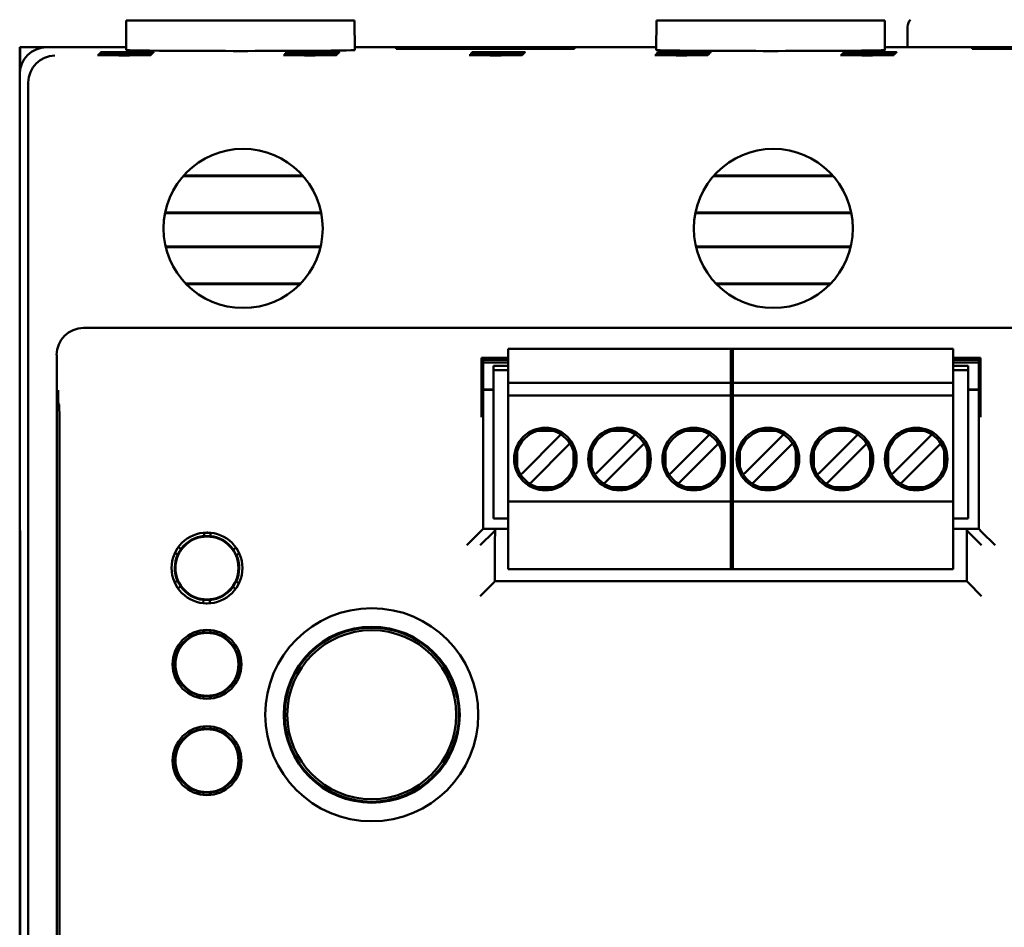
# Model space of a CAD drawing. Header units: inches. Extents: x 1 to 24, y 0.4 to 18.8.
# Tile 13 of 25: x 9.3 to 11.2, y 9.6 to 11.3. Entities that reach past the tile are written whole.
import ezdxf

# ---------------------------------------------------------------- set-up
doc = ezdxf.new("R2010")
doc.units = ezdxf.units.IN
doc.header["$LTSCALE"] = 0.8
doc.header["$MEASUREMENT"] = 0
doc.layers.add('Visible (ANSI)', color=7, linetype='Continuous', lineweight=50)

msp = doc.modelspace()

# ---------------------------------------------------------------- linework, layer by layer
at = {"layer": 'Visible (ANSI)'}
for p, q in [((9.5427, 11.3286), (9.5422, 11.2736)), ((9.5427, 11.3286), (9.9667, 11.3286)), ((9.9667, 11.3286), (9.9671, 11.2736)), ((10.5277, 11.3286), (10.5272, 11.2736)), ((10.5277, 11.3286), (10.9517, 11.3286)), ((10.9517, 11.3286), (10.9521, 11.2736)), ((10.9942, 11.3167), (10.9942, 11.2786)), ((9.3447, 11.2786), (9.3453, 11.2786)), ((9.3447, 11.2786), (9.3447, 11.2286)), ((9.3453, 11.2365), (9.3453, 11.2786)), ((9.3453, 11.2786), (9.3947, 11.2786)), ((9.5422, 11.2786), (9.3947, 11.2786)), ((10.5272, 11.2786), (9.9671, 11.2786)), ((10.0441, 11.2771), (10.0442, 11.2759)), ((10.0441, 11.2759), (10.0441, 11.2771)), ((10.0441, 11.2771), (10.3752, 11.2771)), ((10.3752, 11.2759), (10.0441, 11.2759)), ((10.3752, 11.2771), (10.3752, 11.2759)), ((10.3752, 11.2771), (10.3752, 11.2759)), ((11.5122, 11.2786), (10.9521, 11.2786)), ((11.1141, 11.2771), (11.4452, 11.2771)), ((11.1141, 11.2771), (11.1142, 11.2759)), ((11.1141, 11.2759), (11.1141, 11.2771)), ((11.4452, 11.2759), (11.1141, 11.2759)), ((9.3447, 11.2286), (9.3447, 10.4086)), ((9.3605, 7.8444), (9.3605, 11.2128)), ((9.8713, 11.039), (9.6481, 11.039)), ((9.8699, 11.0406), (9.6495, 11.0406)), ((10.8563, 11.039), (10.6331, 11.039)), ((10.8549, 11.0406), (10.6345, 11.0406)), ((9.6146, 10.9704), (9.9047, 10.9704)), ((9.6149, 10.972), (9.9044, 10.972)), ((10.5996, 10.9704), (10.8897, 10.9704)), ((10.5999, 10.972), (10.8894, 10.972)), ((9.9036, 10.9086), (9.6157, 10.9086)), ((9.9032, 10.907), (9.6161, 10.907)), ((10.8886, 10.9086), (10.6007, 10.9086)), ((10.8882, 10.907), (10.6011, 10.907)), ((9.6528, 10.8399), (9.8665, 10.8399)), ((9.6544, 10.8383), (9.8649, 10.8383)), ((10.6378, 10.8399), (10.8515, 10.8399)), ((10.6394, 10.8383), (10.8499, 10.8383)), ((12.026, 10.7571), (9.4634, 10.7571)), ((9.4134, 10.7071), (9.4134, 8.3501)), ((10.2523, 10.7014), (10.2025, 10.7014)), ((10.2054, 10.6979), (10.2025, 10.7014)), ((10.2025, 10.7014), (10.2025, 10.6345)), ((10.2523, 10.7104), (10.2523, 10.7183)), ((10.2523, 10.7183), (10.6696, 10.7183)), ((10.2523, 10.6553), (10.2523, 10.7104)), ((10.6657, 10.7104), (10.6657, 10.7183)), ((10.6657, 10.7183), (11.079, 10.7183)), ((10.6657, 10.7104), (10.6657, 10.6553)), ((10.6696, 10.7183), (10.6696, 10.7104)), ((10.6696, 10.6553), (10.6696, 10.7104)), ((11.079, 10.7183), (11.079, 10.7104)), ((11.079, 10.7104), (11.079, 10.6553)), ((11.1293, 10.7014), (11.079, 10.7014)), ((11.1293, 10.7014), (11.1264, 10.6979)), ((11.1293, 10.6345), (11.1293, 10.7014)), ((10.2523, 10.6979), (10.2054, 10.6979)), ((10.2054, 10.3838), (10.2054, 10.6979)), ((10.2523, 10.6932), (10.2054, 10.6932)), ((10.2523, 10.693), (10.2054, 10.693)), ((10.2247, 10.6789), (10.2247, 10.6868)), ((10.2523, 10.6868), (10.2247, 10.6868)), ((11.1264, 10.6979), (11.079, 10.6979)), ((11.1264, 10.6932), (11.079, 10.6932)), ((11.1264, 10.693), (11.079, 10.693)), ((11.1066, 10.6868), (11.079, 10.6868)), ((11.1066, 10.6868), (11.1066, 10.6789)), ((11.1264, 10.6979), (11.1264, 10.3838)), ((10.2247, 10.4034), (10.2247, 10.6789)), ((10.2247, 10.6789), (10.2523, 10.6789)), ((11.079, 10.6789), (11.1066, 10.6789)), ((11.1066, 10.4034), (11.1066, 10.6789)), ((10.2523, 10.6553), (10.2523, 10.6317)), ((10.6696, 10.6553), (10.2523, 10.6553)), ((10.6657, 10.6553), (10.6657, 10.6317)), ((11.079, 10.6553), (10.6657, 10.6553)), ((10.6696, 10.6317), (10.6696, 10.6553)), ((11.079, 10.6317), (11.079, 10.6553)), ((10.2054, 10.643), (10.2247, 10.643)), ((10.2247, 10.642), (10.2054, 10.642)), ((10.2523, 10.6238), (10.2523, 10.6317)), ((10.6696, 10.6317), (10.2523, 10.6317)), ((10.6657, 10.6238), (10.6657, 10.6317)), ((11.079, 10.6317), (10.6657, 10.6317)), ((10.6696, 10.6317), (10.6696, 10.6238)), ((11.079, 10.6317), (11.079, 10.6238)), ((11.1066, 10.643), (11.1264, 10.643)), ((11.1264, 10.642), (11.1066, 10.642)), ((9.4179, 10.6151), (9.4165, 10.6164)), ((10.2523, 10.4427), (10.2523, 10.6238)), ((10.6657, 10.6238), (10.6657, 10.4427)), ((10.6696, 10.4427), (10.6696, 10.6238)), ((11.079, 10.6238), (11.079, 10.4427)), ((10.3459, 10.555), (10.2798, 10.4889)), ((10.3357, 10.5658), (10.3066, 10.5658)), ((10.3502, 10.5593), (10.3459, 10.555)), ((10.4837, 10.555), (10.4175, 10.4889)), ((10.4735, 10.5658), (10.4444, 10.5658)), ((10.488, 10.5593), (10.4837, 10.555)), ((10.6215, 10.555), (10.5553, 10.4889)), ((10.6113, 10.5658), (10.5822, 10.5658)), ((10.6258, 10.5593), (10.6215, 10.555)), ((10.7593, 10.555), (10.6931, 10.4889)), ((10.7491, 10.5658), (10.72, 10.5658)), ((10.7636, 10.5593), (10.7593, 10.555)), ((10.8971, 10.555), (10.8309, 10.4889)), ((10.8869, 10.5658), (10.8578, 10.5658)), ((10.9014, 10.5593), (10.8971, 10.555)), ((11.0349, 10.555), (10.9687, 10.4889)), ((11.0247, 10.5658), (10.9956, 10.5658)), ((11.0391, 10.5593), (11.0349, 10.555)), ((10.2965, 10.4722), (10.3626, 10.5383)), ((10.3669, 10.5426), (10.3626, 10.5383)), ((10.4343, 10.4722), (10.5004, 10.5383)), ((10.5047, 10.5426), (10.5004, 10.5383)), ((10.572, 10.4722), (10.6382, 10.5383)), ((10.6425, 10.5426), (10.6382, 10.5383)), ((10.7098, 10.4722), (10.776, 10.5383)), ((10.7803, 10.5426), (10.776, 10.5383)), ((10.8476, 10.4722), (10.9138, 10.5383)), ((10.9181, 10.5426), (10.9138, 10.5383)), ((10.9854, 10.4722), (11.0516, 10.5383)), ((11.0559, 10.5426), (11.0516, 10.5383)), ((10.269, 10.5281), (10.269, 10.4991)), ((10.3733, 10.4991), (10.3733, 10.5281)), ((10.4068, 10.5281), (10.4068, 10.4991)), ((10.5111, 10.4991), (10.5111, 10.5281)), ((10.5446, 10.5281), (10.5446, 10.4991)), ((10.6489, 10.4991), (10.6489, 10.5281)), ((10.6824, 10.5281), (10.6824, 10.4991)), ((10.7867, 10.4991), (10.7867, 10.5281)), ((10.8202, 10.5281), (10.8202, 10.4991)), ((10.9245, 10.4991), (10.9245, 10.5281)), ((10.958, 10.5281), (10.958, 10.4991)), ((11.0623, 10.4991), (11.0623, 10.5281)), ((9.4189, 8.4296), (9.4189, 10.4901)), ((10.2798, 10.4889), (10.2755, 10.4846)), ((10.4175, 10.4889), (10.4133, 10.4846)), ((10.5553, 10.4889), (10.5511, 10.4846)), ((10.6931, 10.4889), (10.6888, 10.4846)), ((10.8309, 10.4889), (10.8266, 10.4846)), ((10.9687, 10.4889), (10.9644, 10.4846)), ((10.2965, 10.4722), (10.2922, 10.4679)), ((10.4343, 10.4722), (10.43, 10.4679)), ((10.572, 10.4722), (10.5678, 10.4679)), ((10.7098, 10.4722), (10.7056, 10.4679)), ((10.8476, 10.4722), (10.8433, 10.4679)), ((10.9854, 10.4722), (10.9811, 10.4679)), ((10.3357, 10.4614), (10.3066, 10.4614)), ((10.4735, 10.4614), (10.4444, 10.4614)), ((10.6113, 10.4614), (10.5822, 10.4614)), ((10.7491, 10.4614), (10.72, 10.4614)), ((10.8869, 10.4614), (10.8578, 10.4614)), ((11.0247, 10.4614), (10.9956, 10.4614)), ((10.2523, 10.4349), (10.2523, 10.4427)), ((10.2523, 10.3167), (10.2523, 10.4349)), ((10.2523, 10.4349), (10.6696, 10.4349)), ((10.6657, 10.4349), (10.6657, 10.4427)), ((10.6657, 10.4349), (10.6657, 10.3167)), ((10.6657, 10.4349), (11.079, 10.4349)), ((10.6696, 10.4427), (10.6696, 10.4349)), ((10.6696, 10.3167), (10.6696, 10.4349)), ((11.079, 10.4427), (11.079, 10.4349)), ((11.079, 10.4349), (11.079, 10.3167)), ((9.3447, 10.4086), (9.3451, 10.4081)), ((9.3447, 10.4086), (9.3447, 10.4036)), ((9.3451, 10.4081), (9.3456, 10.3548)), ((9.3447, 10.4036), (9.3447, 8.6536)), ((9.3452, 10.4036), (9.3447, 10.4036)), ((9.3447, 10.4036), (9.3451, 10.4032)), ((9.3451, 10.4032), (9.3455, 10.3527)), ((9.3452, 10.4032), (9.3451, 10.4032)), ((10.2247, 10.4034), (10.2523, 10.4034)), ((11.079, 10.4034), (11.1066, 10.4034)), ((9.6872, 10.3704), (9.6873, 10.3763)), ((9.6873, 10.3763), (9.6873, 10.3768)), ((9.6993, 10.3761), (9.6873, 10.3763)), ((9.6924, 10.377), (9.6943, 10.377)), ((9.6993, 10.3761), (9.6992, 10.3702)), ((9.6993, 10.3767), (9.6993, 10.3761)), ((10.2002, 10.3786), (10.1752, 10.3536)), ((10.2002, 10.3786), (10.2054, 10.3838)), ((10.2252, 10.3786), (10.2002, 10.3536)), ((10.2523, 10.3838), (10.2054, 10.3838)), ((10.2252, 10.3786), (10.2278, 10.3812)), ((11.1264, 10.3838), (11.079, 10.3838)), ((11.1041, 10.3812), (11.1066, 10.3786)), ((11.1066, 10.3786), (11.1316, 10.3536)), ((11.1316, 10.3786), (11.1264, 10.3838)), ((11.1316, 10.3786), (11.1566, 10.3536)), ((9.3456, 10.3548), (9.3456, 8.7024)), ((9.6932, 10.3703), (9.6872, 10.3704)), ((9.6872, 10.3701), (9.6872, 10.3704)), ((9.6992, 10.3702), (9.6932, 10.3703)), ((9.6992, 10.3702), (9.6992, 10.3699)), ((10.2275, 10.3562), (10.2275, 10.2865)), ((11.1043, 10.2865), (11.1043, 10.3562)), ((9.3455, 8.7045), (9.3455, 10.3527)), ((9.3455, 10.3527), (9.3456, 10.3527)), ((9.6387, 10.3362), (9.6331, 10.3395)), ((9.6417, 10.3414), (9.6387, 10.3362)), ((9.6389, 10.3361), (9.6387, 10.3362)), ((9.6393, 10.3498), (9.6448, 10.3465)), ((9.6448, 10.3465), (9.6417, 10.3414)), ((9.6448, 10.3465), (9.6451, 10.3464)), ((9.7409, 10.3453), (9.7411, 10.3454)), ((9.7411, 10.3454), (9.7467, 10.3486)), ((9.7441, 10.3402), (9.7411, 10.3454)), ((9.747, 10.3349), (9.7441, 10.3402)), ((9.747, 10.3349), (9.7467, 10.3348)), ((9.7526, 10.3381), (9.747, 10.3349)), ((10.2523, 10.3089), (10.2523, 10.3167)), ((10.6657, 10.3089), (10.6657, 10.3167)), ((10.6696, 10.3167), (10.6696, 10.3089)), ((11.079, 10.3167), (11.079, 10.3089)), ((10.2523, 10.3089), (10.6696, 10.3089)), ((10.6657, 10.3089), (11.079, 10.3089)), ((9.6325, 10.2844), (9.6381, 10.2875)), ((9.6381, 10.2875), (9.6384, 10.2877)), ((9.6381, 10.2875), (9.6411, 10.2823)), ((9.6411, 10.2823), (9.644, 10.2771)), ((9.7403, 10.2759), (9.7434, 10.2811)), ((9.7434, 10.2811), (9.7464, 10.2863)), ((9.7462, 10.2864), (9.7464, 10.2863)), ((9.7464, 10.2863), (9.752, 10.283)), ((10.2252, 10.2841), (10.2002, 10.2591)), ((10.2252, 10.2841), (10.2275, 10.2865)), ((10.2275, 10.2865), (11.1043, 10.2865)), ((11.1066, 10.2841), (11.1043, 10.2865)), ((11.1066, 10.2841), (11.1316, 10.2591)), ((9.644, 10.2771), (9.6384, 10.2739)), ((9.6443, 10.2772), (9.644, 10.2771)), ((9.7403, 10.2759), (9.74, 10.2761)), ((9.7458, 10.2727), (9.7403, 10.2759)), ((9.6858, 10.2458), (9.6859, 10.2522)), ((9.6859, 10.2522), (9.6859, 10.2525)), ((9.6859, 10.2522), (9.6919, 10.2522)), ((9.6908, 10.2455), (9.6928, 10.2455)), ((9.6919, 10.2522), (9.6979, 10.2521)), ((9.6979, 10.2521), (9.6978, 10.2457)), ((9.6979, 10.2524), (9.6979, 10.2521)), ((9.6872, 10.1914), (9.6873, 10.196)), ((9.6932, 10.1913), (9.6872, 10.1914)), ((9.6872, 10.1911), (9.6872, 10.1914)), ((9.6992, 10.1912), (9.6932, 10.1913)), ((9.6993, 10.1959), (9.6992, 10.1912)), ((9.6992, 10.1912), (9.6992, 10.1909)), ((9.6408, 10.1699), (9.6448, 10.1675)), ((9.6387, 10.1572), (9.6347, 10.1596)), ((9.6417, 10.1624), (9.6387, 10.1572)), ((9.6389, 10.1571), (9.6387, 10.1572)), ((9.6448, 10.1675), (9.6417, 10.1624)), ((9.6448, 10.1675), (9.6451, 10.1674)), ((9.7409, 10.1663), (9.7411, 10.1664)), ((9.7411, 10.1664), (9.7452, 10.1687)), ((9.7441, 10.1612), (9.7411, 10.1664)), ((9.747, 10.1559), (9.7441, 10.1612)), ((9.747, 10.1559), (9.7467, 10.1558)), ((9.751, 10.1582), (9.747, 10.1559)), ((9.6341, 10.1063), (9.6381, 10.1085)), ((9.6381, 10.1085), (9.6384, 10.1087)), ((9.6381, 10.1085), (9.6411, 10.1033)), ((9.644, 10.0981), (9.6399, 10.0958)), ((9.6411, 10.1033), (9.644, 10.0981)), ((9.6443, 10.0982), (9.644, 10.0981)), ((9.7403, 10.0969), (9.74, 10.0971)), ((9.7403, 10.0969), (9.7434, 10.1021)), ((9.7443, 10.0946), (9.7403, 10.0969)), ((9.7434, 10.1021), (9.7464, 10.1073)), ((9.7462, 10.1074), (9.7464, 10.1073)), ((9.7464, 10.1073), (9.7504, 10.1049)), ((9.6858, 10.0686), (9.6859, 10.0732)), ((9.6859, 10.0732), (9.6859, 10.0735)), ((9.6859, 10.0732), (9.6919, 10.0732)), ((9.6919, 10.0732), (9.6979, 10.0731)), ((9.6979, 10.0731), (9.6978, 10.0685)), ((9.6979, 10.0734), (9.6979, 10.0731)), ((9.6872, 10.0124), (9.6873, 10.017)), ((9.6932, 10.0123), (9.6872, 10.0124)), ((9.6872, 10.0121), (9.6872, 10.0124)), ((9.6992, 10.0122), (9.6932, 10.0123)), ((9.6993, 10.0169), (9.6992, 10.0122)), ((9.6992, 10.0122), (9.6992, 10.0119)), ((9.6408, 9.9909), (9.6448, 9.9885)), ((9.6448, 9.9885), (9.6417, 9.9834)), ((9.6448, 9.9885), (9.6451, 9.9884)), ((9.7409, 9.9873), (9.7411, 9.9874)), ((9.7411, 9.9874), (9.7452, 9.9897)), ((9.7441, 9.9822), (9.7411, 9.9874)), ((9.6387, 9.9782), (9.6347, 9.9806)), ((9.6417, 9.9834), (9.6387, 9.9782)), ((9.6389, 9.9781), (9.6387, 9.9782)), ((9.747, 9.9769), (9.7441, 9.9822)), ((9.747, 9.9769), (9.7467, 9.9768)), ((9.751, 9.9792), (9.747, 9.9769)), ((9.6341, 9.9273), (9.6381, 9.9295)), ((9.6381, 9.9295), (9.6384, 9.9297)), ((9.6381, 9.9295), (9.6411, 9.9243)), ((9.644, 9.9191), (9.6399, 9.9168)), ((9.6411, 9.9243), (9.644, 9.9191)), ((9.6443, 9.9192), (9.644, 9.9191)), ((9.7403, 9.9179), (9.74, 9.9181)), ((9.7403, 9.9179), (9.7434, 9.9231)), ((9.7443, 9.9156), (9.7403, 9.9179)), ((9.7434, 9.9231), (9.7464, 9.9283)), ((9.7462, 9.9284), (9.7464, 9.9283)), ((9.7464, 9.9283), (9.7504, 9.9259)), ((9.6858, 9.8896), (9.6859, 9.8942)), ((9.6859, 9.8942), (9.6859, 9.8945)), ((9.6859, 9.8942), (9.6919, 9.8942)), ((9.6919, 9.8942), (9.6979, 9.8941)), ((9.6979, 9.8941), (9.6978, 9.8895)), ((9.6979, 9.8944), (9.6979, 9.8941))]:
    msp.add_line(p, q, dxfattribs=at)
for centre, radius in [((9.7597, 10.9421), 0.1478), ((10.7447, 10.9421), 0.1478), ((10.3212, 10.5136), 0.0581), ((10.459, 10.5136), 0.0581), ((10.5968, 10.5136), 0.0581), ((10.7346, 10.5136), 0.0581), ((10.8723, 10.5136), 0.0581), ((11.0101, 10.5136), 0.0581), ((9.6926, 10.3112), 0.0658), ((9.6926, 10.3112), 0.0585), ((9.9987, 10.0386), 0.1979), ((9.6926, 10.1322), 0.064), ((9.6926, 10.1322), 0.0585), ((9.9987, 10.0386), 0.1635), ((9.9987, 10.0386), 0.1625), ((9.9987, 10.0386), 0.1617), ((9.9987, 10.0386), 0.157), ((9.6926, 9.9532), 0.064), ((9.6926, 9.9532), 0.0585)]:
    msp.add_circle(centre, radius, dxfattribs=at)
for centre, radius, start, end in [((11.0142, 11.3167), 0.02, 138.4591, 180), ((10.3212, 10.5136), 0.0541, 105.4987, 164.5013), ((10.3212, 10.5136), 0.0541, 15.4987, 74.5013), ((10.459, 10.5136), 0.0541, 105.4987, 164.5013), ((10.459, 10.5136), 0.0541, 15.4987, 74.5013), ((10.5968, 10.5136), 0.0541, 105.4987, 164.5013), ((10.5968, 10.5136), 0.0541, 15.4987, 74.5013), ((10.7346, 10.5136), 0.0541, 105.4987, 164.5013), ((10.7346, 10.5136), 0.0541, 15.4987, 74.5013), ((10.8723, 10.5136), 0.0541, 105.4987, 164.5013), ((10.8723, 10.5136), 0.0541, 15.4987, 74.5013), ((11.0101, 10.5136), 0.0541, 105.4987, 164.5013), ((11.0101, 10.5136), 0.0541, 15.4987, 74.5013), ((10.3212, 10.5136), 0.0541, 195.4987, 254.5013), ((10.3212, 10.5136), 0.0541, 285.4987, 344.5013), ((10.459, 10.5136), 0.0541, 195.4987, 254.5013), ((10.459, 10.5136), 0.0541, 285.4987, 344.5013), ((10.5968, 10.5136), 0.0541, 195.4987, 254.5013), ((10.5968, 10.5136), 0.0541, 285.4987, 344.5013), ((10.7346, 10.5136), 0.0541, 195.4987, 254.5013), ((10.7346, 10.5136), 0.0541, 285.4987, 344.5013), ((10.8723, 10.5136), 0.0541, 195.4987, 254.5013), ((10.8723, 10.5136), 0.0541, 285.4987, 344.5013), ((11.0101, 10.5136), 0.0541, 195.4987, 254.5013), ((11.0101, 10.5136), 0.0541, 285.4987, 344.5013), ((9.6926, 10.3112), 0.0598, 95.0877, 143.5673), ((9.6926, 10.3112), 0.0591, 89.3275, 95.1567), ((9.6926, 10.3112), 0.0591, 83.4983, 89.3275), ((9.6926, 10.3112), 0.0598, 35.0877, 83.5673), ((9.6926, 10.3112), 0.0598, 155.0877, 203.5673), ((9.6926, 10.3112), 0.0591, 149.3275, 155.1567), ((9.6926, 10.3112), 0.0591, 143.4983, 149.3275), ((9.6926, 10.3112), 0.0591, 29.3275, 35.1567), ((9.6926, 10.3112), 0.0591, 23.4983, 29.3275), ((9.6926, 10.3112), 0.0598, 335.0877, 23.5673), ((9.6926, 10.3112), 0.0591, 203.4983, 209.3275), ((9.6926, 10.3112), 0.0591, 209.3275, 215.1567), ((9.6926, 10.3112), 0.0591, 323.4983, 329.3275), ((9.6926, 10.3112), 0.0591, 329.3275, 335.1567), ((9.6926, 10.3112), 0.0598, 215.0877, 263.5673), ((9.6926, 10.3112), 0.0598, 275.0877, 323.5673), ((9.6926, 10.3112), 0.0591, 263.4983, 269.3275), ((9.6926, 10.3112), 0.0591, 269.3275, 275.1567), ((9.6926, 10.1322), 0.0598, 95.0877, 143.5673), ((9.6926, 10.1322), 0.0591, 89.3275, 95.1567), ((9.6926, 10.1322), 0.0591, 83.4983, 89.3275), ((9.6926, 10.1322), 0.0598, 35.0877, 83.5673), ((9.6926, 10.1322), 0.0598, 155.0877, 203.5673), ((9.6926, 10.1322), 0.0591, 149.3275, 155.1567), ((9.6926, 10.1322), 0.0591, 143.4983, 149.3275), ((9.6926, 10.1322), 0.0591, 29.3275, 35.1567), ((9.6926, 10.1322), 0.0591, 23.4983, 29.3275), ((9.6926, 10.1322), 0.0598, 335.0877, 23.5673), ((9.6926, 10.1322), 0.0591, 203.4983, 209.3275), ((9.6926, 10.1322), 0.0591, 209.3275, 215.1567), ((9.6926, 10.1322), 0.0598, 215.0877, 263.5673), ((9.6926, 10.1322), 0.0598, 275.0877, 323.5673), ((9.6926, 10.1322), 0.0591, 323.4983, 329.3275), ((9.6926, 10.1322), 0.0591, 329.3275, 335.1567), ((9.6926, 10.1322), 0.0591, 263.4983, 269.3275), ((9.6926, 10.1322), 0.0591, 269.3275, 275.1567), ((9.6926, 9.9532), 0.0598, 95.0877, 143.5673), ((9.6926, 9.9532), 0.0591, 89.3275, 95.1567), ((9.6926, 9.9532), 0.0591, 83.4983, 89.3275), ((9.6926, 9.9532), 0.0598, 35.0877, 83.5673), ((9.6926, 9.9532), 0.0591, 143.4983, 149.3275), ((9.6926, 9.9532), 0.0591, 29.3275, 35.1567), ((9.6926, 9.9532), 0.0598, 155.0877, 203.5673), ((9.6926, 9.9532), 0.0591, 149.3275, 155.1567), ((9.6926, 9.9532), 0.0591, 23.4983, 29.3275), ((9.6926, 9.9532), 0.0598, 335.0877, 23.5673), ((9.6926, 9.9532), 0.0591, 203.4983, 209.3275), ((9.6926, 9.9532), 0.0591, 209.3275, 215.1567), ((9.6926, 9.9532), 0.0598, 215.0877, 263.5673), ((9.6926, 9.9532), 0.0598, 275.0877, 323.5673), ((9.6926, 9.9532), 0.0591, 323.4983, 329.3275), ((9.6926, 9.9532), 0.0591, 329.3275, 335.1567), ((9.6926, 9.9532), 0.0591, 263.4983, 269.3275), ((9.6926, 9.9532), 0.0591, 269.3275, 275.1567)]:
    msp.add_arc(centre, radius, start, end, dxfattribs=at)
for centre, major_axis, ratio, start_param, end_param in [((9.3947, 11.2286), (-0.0354, 0.0354), 0.999924, 5.497825, 7.068545), ((9.7547, 11.2736), (-0.2125, 0), 0.008727, 6.28311, 9.424855), ((10.7397, 11.2736), (-0.2125, 0), 0.008727, 6.283109, 9.424854), ((9.41, 11.2132), (-0.0192, -0.0463), 0.987735, 3.538674, 5.100744), ((9.4105, 11.2128), (-0.0354, 0.0354), 0.999924, 0.77671, 0.78536), ((9.4634, 10.7071), (-0.0354, 0.0354), 0.999924, 5.497825, 7.068545), ((9.4178, 10.4901), (0, -0.125), 0.008727, 1.570796, 3.132866), ((10.2278, 10.3562), (0, 0.025), 0.008727, 0.008727, 1.570796), ((11.104, 10.3562), (0, -0.025), 0.008727, 1.570796, 3.132866)]:
    msp.add_ellipse(centre, major_axis=major_axis, ratio=ratio, start_param=start_param, end_param=end_param, dxfattribs=at)
for centre in [(9.5423, 11.2676), (9.5441, 11.2693), (9.8873, 11.2676), (9.8891, 11.2693), (10.2323, 11.2676), (10.2341, 11.2693), (10.5773, 11.2676), (10.5791, 11.2693), (10.9223, 11.2676), (10.9241, 11.2693), (9.5389, 11.2641), (9.5406, 11.2658), (9.8839, 11.2641), (9.8856, 11.2658), (10.2289, 11.2641), (10.2306, 11.2658), (10.5739, 11.2641), (10.5756, 11.2658), (10.9189, 11.2641), (10.9206, 11.2658)]:
    msp.add_ellipse(centre, major_axis=(-0.0494, 0), ratio=0.008727, dxfattribs=at)
for points, knots in [([(9.4161, 10.6418), (9.4161, 10.6417), (9.4161, 10.6417), (9.4162, 10.6367), (9.4162, 10.6317), (9.4163, 10.6242), (9.4164, 10.6211), (9.4164, 10.6172), (9.4165, 10.6164), (9.4165, 10.6164)], [-0.000493, -0.000493, -0.000493, -0.000493, 0, 0, 0.0531307, 0.0531307, 0.0915083, 0.0915083, 0.1243596, 0.1243596, 0.1243596, 0.1243596]), ([(10.2023, 10.5914), (10.2023, 10.5914), (10.2023, 10.5914), (10.2024, 10.5964), (10.2024, 10.6013), (10.2025, 10.6109), (10.2025, 10.6157), (10.2025, 10.6261), (10.2025, 10.6305), (10.2025, 10.6345)], [-0.0004931, -0.0004931, -0.0004931, -0.0004931, 0, 0, 0.0525081, 0.0525081, 0.0905823, 0.0905823, 0.1233852, 0.1233852, 0.1233852, 0.1233852]), ([(11.1293, 10.6345), (11.1293, 10.6305), (11.1293, 10.6261), (11.1293, 10.6157), (11.1293, 10.6109), (11.1294, 10.6013), (11.1294, 10.5964), (11.1295, 10.5914), (11.1295, 10.5914), (11.1295, 10.5914)], [0, 0, 0, 0, 0.0304487, 0.0304487, 0.0657904, 0.0657904, 0.1145302, 0.1145302, 0.1149879, 0.1149879, 0.1149879, 0.1149879]), ([(10.3066, 10.5658), (10.3069, 10.5658), (10.3072, 10.5659), (10.312, 10.5673), (10.3166, 10.5684), (10.3212, 10.5684), (10.3257, 10.5684), (10.3303, 10.5673), (10.3352, 10.5659), (10.3354, 10.5658), (10.3357, 10.5658)], [-0.03682745, -0.03682745, -0.03682745, -0.03682745, -0.03477651, -0.03477651, 0, 0, 0, 0.03477651, 0.03477651, 0.03682745, 0.03682745, 0.03682745, 0.03682745]), ([(10.4444, 10.5658), (10.4447, 10.5658), (10.445, 10.5659), (10.4498, 10.5673), (10.4544, 10.5684), (10.459, 10.5684), (10.4635, 10.5684), (10.4681, 10.5673), (10.473, 10.5659), (10.4732, 10.5658), (10.4735, 10.5658)], [-0.03682745, -0.03682745, -0.03682745, -0.03682745, -0.03477651, -0.03477651, 0, 0, 0, 0.03477651, 0.03477651, 0.03682745, 0.03682745, 0.03682745, 0.03682745]), ([(10.5822, 10.5658), (10.5825, 10.5658), (10.5828, 10.5659), (10.5876, 10.5673), (10.5922, 10.5684), (10.5968, 10.5684), (10.6013, 10.5684), (10.6059, 10.5673), (10.6108, 10.5659), (10.611, 10.5658), (10.6113, 10.5658)], [-0.03682745, -0.03682745, -0.03682745, -0.03682745, -0.03477651, -0.03477651, 0, 0, 0, 0.03477651, 0.03477651, 0.03682745, 0.03682745, 0.03682745, 0.03682745]), ([(10.72, 10.5658), (10.7203, 10.5658), (10.7206, 10.5659), (10.7254, 10.5673), (10.73, 10.5684), (10.7346, 10.5684), (10.7391, 10.5684), (10.7437, 10.5673), (10.7485, 10.5659), (10.7488, 10.5658), (10.7491, 10.5658)], [-0.03682745, -0.03682745, -0.03682745, -0.03682745, -0.03477651, -0.03477651, 0, 0, 0, 0.03477651, 0.03477651, 0.03682745, 0.03682745, 0.03682745, 0.03682745]), ([(10.8578, 10.5658), (10.8581, 10.5658), (10.8584, 10.5659), (10.8632, 10.5673), (10.8678, 10.5684), (10.8723, 10.5684), (10.8769, 10.5684), (10.8815, 10.5673), (10.8863, 10.5659), (10.8866, 10.5658), (10.8869, 10.5658)], [-0.03682745, -0.03682745, -0.03682745, -0.03682745, -0.03477651, -0.03477651, 0, 0, 0, 0.03477651, 0.03477651, 0.03682745, 0.03682745, 0.03682745, 0.03682745]), ([(10.9956, 10.5658), (10.9959, 10.5658), (10.9962, 10.5659), (11.001, 10.5673), (11.0056, 10.5684), (11.0101, 10.5684), (11.0147, 10.5684), (11.0193, 10.5673), (11.0241, 10.5659), (11.0244, 10.5658), (11.0247, 10.5658)], [-0.03682745, -0.03682745, -0.03682745, -0.03682745, -0.03477651, -0.03477651, 0, 0, 0, 0.03477651, 0.03477651, 0.03682745, 0.03682745, 0.03682745, 0.03682745]), ([(10.269, 10.4991), (10.2687, 10.5002), (10.2684, 10.5013), (10.2681, 10.5023), (10.2678, 10.5033), (10.2676, 10.5043), (10.2674, 10.5052), (10.2672, 10.5062), (10.267, 10.5071), (10.2668, 10.5079), (10.2667, 10.5088), (10.2666, 10.5096), (10.2665, 10.5103), (10.2664, 10.5111), (10.2664, 10.5118), (10.2663, 10.5125), (10.2663, 10.5132), (10.2663, 10.5139), (10.2663, 10.5146), (10.2664, 10.5154), (10.2664, 10.5161), (10.2665, 10.5168), (10.2666, 10.5176), (10.2667, 10.5184), (10.2668, 10.5193), (10.267, 10.5201), (10.2672, 10.521), (10.2674, 10.522), (10.2676, 10.5229), (10.2678, 10.5239), (10.2681, 10.5249), (10.2684, 10.5259), (10.2687, 10.527), (10.269, 10.5281)], [0, 0, 0, 0, 0.090909, 0.090909, 0.090909, 0.181818, 0.181818, 0.181818, 0.272727, 0.272727, 0.272727, 0.363636, 0.363636, 0.363636, 0.454545, 0.454545, 0.454545, 0.545455, 0.545455, 0.545455, 0.636364, 0.636364, 0.636364, 0.727273, 0.727273, 0.727273, 0.818182, 0.818182, 0.818182, 0.909091, 0.909091, 0.909091, 1, 1, 1, 1]), ([(10.3733, 10.5281), (10.3737, 10.527), (10.374, 10.5259), (10.3742, 10.5249), (10.3745, 10.5239), (10.3748, 10.5229), (10.375, 10.522), (10.3752, 10.521), (10.3754, 10.5201), (10.3755, 10.5193), (10.3756, 10.5184), (10.3758, 10.5176), (10.3758, 10.5168), (10.3759, 10.5161), (10.376, 10.5154), (10.376, 10.5146), (10.376, 10.5139), (10.376, 10.5132), (10.376, 10.5125), (10.376, 10.5118), (10.3759, 10.5111), (10.3758, 10.5103), (10.3758, 10.5096), (10.3756, 10.5088), (10.3755, 10.5079), (10.3754, 10.5071), (10.3752, 10.5062), (10.375, 10.5052), (10.3748, 10.5043), (10.3745, 10.5033), (10.3742, 10.5023), (10.374, 10.5013), (10.3737, 10.5002), (10.3733, 10.4991)], [0, 0, 0, 0, 0.090909, 0.090909, 0.090909, 0.181818, 0.181818, 0.181818, 0.272727, 0.272727, 0.272727, 0.363636, 0.363636, 0.363636, 0.454545, 0.454545, 0.454545, 0.545455, 0.545455, 0.545455, 0.636364, 0.636364, 0.636364, 0.727273, 0.727273, 0.727273, 0.818182, 0.818182, 0.818182, 0.909091, 0.909091, 0.909091, 1, 1, 1, 1]), ([(10.4068, 10.4991), (10.4065, 10.5002), (10.4062, 10.5013), (10.4059, 10.5023), (10.4056, 10.5033), (10.4054, 10.5043), (10.4052, 10.5052), (10.405, 10.5062), (10.4048, 10.5071), (10.4046, 10.5079), (10.4045, 10.5088), (10.4044, 10.5096), (10.4043, 10.5103), (10.4042, 10.5111), (10.4042, 10.5118), (10.4041, 10.5125), (10.4041, 10.5132), (10.4041, 10.5139), (10.4041, 10.5146), (10.4042, 10.5154), (10.4042, 10.5161), (10.4043, 10.5168), (10.4044, 10.5176), (10.4045, 10.5184), (10.4046, 10.5193), (10.4048, 10.5201), (10.405, 10.521), (10.4052, 10.522), (10.4054, 10.5229), (10.4056, 10.5239), (10.4059, 10.5249), (10.4062, 10.5259), (10.4065, 10.527), (10.4068, 10.5281)], [0, 0, 0, 0, 0.090909, 0.090909, 0.090909, 0.181818, 0.181818, 0.181818, 0.272727, 0.272727, 0.272727, 0.363636, 0.363636, 0.363636, 0.454545, 0.454545, 0.454545, 0.545455, 0.545455, 0.545455, 0.636364, 0.636364, 0.636364, 0.727273, 0.727273, 0.727273, 0.818182, 0.818182, 0.818182, 0.909091, 0.909091, 0.909091, 1, 1, 1, 1]), ([(10.5111, 10.5281), (10.5115, 10.527), (10.5118, 10.5259), (10.512, 10.5249), (10.5123, 10.5239), (10.5126, 10.5229), (10.5128, 10.522), (10.513, 10.521), (10.5132, 10.5201), (10.5133, 10.5193), (10.5134, 10.5184), (10.5136, 10.5176), (10.5136, 10.5168), (10.5137, 10.5161), (10.5138, 10.5154), (10.5138, 10.5146), (10.5138, 10.5139), (10.5138, 10.5132), (10.5138, 10.5125), (10.5138, 10.5118), (10.5137, 10.5111), (10.5136, 10.5103), (10.5136, 10.5096), (10.5134, 10.5088), (10.5133, 10.5079), (10.5132, 10.5071), (10.513, 10.5062), (10.5128, 10.5052), (10.5126, 10.5043), (10.5123, 10.5033), (10.512, 10.5023), (10.5118, 10.5013), (10.5115, 10.5002), (10.5111, 10.4991)], [0, 0, 0, 0, 0.090909, 0.090909, 0.090909, 0.181818, 0.181818, 0.181818, 0.272727, 0.272727, 0.272727, 0.363636, 0.363636, 0.363636, 0.454545, 0.454545, 0.454545, 0.545455, 0.545455, 0.545455, 0.636364, 0.636364, 0.636364, 0.727273, 0.727273, 0.727273, 0.818182, 0.818182, 0.818182, 0.909091, 0.909091, 0.909091, 1, 1, 1, 1]), ([(10.5446, 10.4991), (10.5443, 10.5002), (10.544, 10.5013), (10.5437, 10.5023), (10.5434, 10.5033), (10.5432, 10.5043), (10.543, 10.5052), (10.5427, 10.5062), (10.5426, 10.5071), (10.5424, 10.5079), (10.5423, 10.5088), (10.5422, 10.5096), (10.5421, 10.5103), (10.542, 10.5111), (10.542, 10.5118), (10.5419, 10.5125), (10.5419, 10.5132), (10.5419, 10.5139), (10.5419, 10.5146), (10.542, 10.5154), (10.542, 10.5161), (10.5421, 10.5168), (10.5422, 10.5176), (10.5423, 10.5184), (10.5424, 10.5193), (10.5426, 10.5201), (10.5427, 10.521), (10.543, 10.522), (10.5432, 10.5229), (10.5434, 10.5239), (10.5437, 10.5249), (10.544, 10.5259), (10.5443, 10.527), (10.5446, 10.5281)], [0, 0, 0, 0, 0.090909, 0.090909, 0.090909, 0.181818, 0.181818, 0.181818, 0.272727, 0.272727, 0.272727, 0.363636, 0.363636, 0.363636, 0.454545, 0.454545, 0.454545, 0.545455, 0.545455, 0.545455, 0.636364, 0.636364, 0.636364, 0.727273, 0.727273, 0.727273, 0.818182, 0.818182, 0.818182, 0.909091, 0.909091, 0.909091, 1, 1, 1, 1]), ([(10.6489, 10.5281), (10.6493, 10.527), (10.6496, 10.5259), (10.6498, 10.5249), (10.6501, 10.5239), (10.6504, 10.5229), (10.6506, 10.522), (10.6508, 10.521), (10.6509, 10.5201), (10.6511, 10.5193), (10.6512, 10.5184), (10.6514, 10.5176), (10.6514, 10.5168), (10.6515, 10.5161), (10.6516, 10.5154), (10.6516, 10.5146), (10.6516, 10.5139), (10.6516, 10.5132), (10.6516, 10.5125), (10.6516, 10.5118), (10.6515, 10.5111), (10.6514, 10.5103), (10.6514, 10.5096), (10.6512, 10.5088), (10.6511, 10.5079), (10.6509, 10.5071), (10.6508, 10.5062), (10.6506, 10.5052), (10.6504, 10.5043), (10.6501, 10.5033), (10.6498, 10.5023), (10.6496, 10.5013), (10.6493, 10.5002), (10.6489, 10.4991)], [0, 0, 0, 0, 0.090909, 0.090909, 0.090909, 0.181818, 0.181818, 0.181818, 0.272727, 0.272727, 0.272727, 0.363636, 0.363636, 0.363636, 0.454545, 0.454545, 0.454545, 0.545455, 0.545455, 0.545455, 0.636364, 0.636364, 0.636364, 0.727273, 0.727273, 0.727273, 0.818182, 0.818182, 0.818182, 0.909091, 0.909091, 0.909091, 1, 1, 1, 1]), ([(10.6824, 10.4991), (10.6821, 10.5002), (10.6817, 10.5013), (10.6815, 10.5023), (10.6812, 10.5033), (10.681, 10.5043), (10.6808, 10.5052), (10.6805, 10.5062), (10.6804, 10.5071), (10.6802, 10.5079), (10.6801, 10.5088), (10.68, 10.5096), (10.6799, 10.5103), (10.6798, 10.5111), (10.6797, 10.5118), (10.6797, 10.5125), (10.6797, 10.5132), (10.6797, 10.5139), (10.6797, 10.5146), (10.6797, 10.5154), (10.6798, 10.5161), (10.6799, 10.5168), (10.68, 10.5176), (10.6801, 10.5184), (10.6802, 10.5193), (10.6804, 10.5201), (10.6805, 10.521), (10.6808, 10.522), (10.681, 10.5229), (10.6812, 10.5239), (10.6815, 10.5249), (10.6817, 10.5259), (10.6821, 10.527), (10.6824, 10.5281)], [0, 0, 0, 0, 0.090909, 0.090909, 0.090909, 0.181818, 0.181818, 0.181818, 0.272727, 0.272727, 0.272727, 0.363636, 0.363636, 0.363636, 0.454545, 0.454545, 0.454545, 0.545455, 0.545455, 0.545455, 0.636364, 0.636364, 0.636364, 0.727273, 0.727273, 0.727273, 0.818182, 0.818182, 0.818182, 0.909091, 0.909091, 0.909091, 1, 1, 1, 1]), ([(10.7867, 10.5281), (10.7871, 10.527), (10.7874, 10.5259), (10.7876, 10.5249), (10.7879, 10.5239), (10.7881, 10.5229), (10.7884, 10.522), (10.7886, 10.521), (10.7887, 10.5201), (10.7889, 10.5193), (10.789, 10.5184), (10.7891, 10.5176), (10.7892, 10.5168), (10.7893, 10.5161), (10.7894, 10.5154), (10.7894, 10.5146), (10.7894, 10.5139), (10.7894, 10.5132), (10.7894, 10.5125), (10.7894, 10.5118), (10.7893, 10.5111), (10.7892, 10.5103), (10.7891, 10.5096), (10.789, 10.5088), (10.7889, 10.5079), (10.7887, 10.5071), (10.7886, 10.5062), (10.7884, 10.5052), (10.7881, 10.5043), (10.7879, 10.5033), (10.7876, 10.5023), (10.7874, 10.5013), (10.7871, 10.5002), (10.7867, 10.4991)], [0, 0, 0, 0, 0.090909, 0.090909, 0.090909, 0.181818, 0.181818, 0.181818, 0.272727, 0.272727, 0.272727, 0.363636, 0.363636, 0.363636, 0.454545, 0.454545, 0.454545, 0.545455, 0.545455, 0.545455, 0.636364, 0.636364, 0.636364, 0.727273, 0.727273, 0.727273, 0.818182, 0.818182, 0.818182, 0.909091, 0.909091, 0.909091, 1, 1, 1, 1]), ([(10.8202, 10.4991), (10.8198, 10.5002), (10.8195, 10.5013), (10.8193, 10.5023), (10.819, 10.5033), (10.8188, 10.5043), (10.8185, 10.5052), (10.8183, 10.5062), (10.8182, 10.5071), (10.818, 10.5079), (10.8179, 10.5088), (10.8178, 10.5096), (10.8177, 10.5103), (10.8176, 10.5111), (10.8175, 10.5118), (10.8175, 10.5125), (10.8175, 10.5132), (10.8175, 10.5139), (10.8175, 10.5146), (10.8175, 10.5154), (10.8176, 10.5161), (10.8177, 10.5168), (10.8178, 10.5176), (10.8179, 10.5184), (10.818, 10.5193), (10.8182, 10.5201), (10.8183, 10.521), (10.8185, 10.522), (10.8188, 10.5229), (10.819, 10.5239), (10.8193, 10.5249), (10.8195, 10.5259), (10.8198, 10.527), (10.8202, 10.5281)], [0, 0, 0, 0, 0.090909, 0.090909, 0.090909, 0.181818, 0.181818, 0.181818, 0.272727, 0.272727, 0.272727, 0.363636, 0.363636, 0.363636, 0.454545, 0.454545, 0.454545, 0.545455, 0.545455, 0.545455, 0.636364, 0.636364, 0.636364, 0.727273, 0.727273, 0.727273, 0.818182, 0.818182, 0.818182, 0.909091, 0.909091, 0.909091, 1, 1, 1, 1]), ([(10.9245, 10.5281), (10.9249, 10.527), (10.9252, 10.5259), (10.9254, 10.5249), (10.9257, 10.5239), (10.9259, 10.5229), (10.9262, 10.522), (10.9264, 10.521), (10.9265, 10.5201), (10.9267, 10.5193), (10.9268, 10.5184), (10.9269, 10.5176), (10.927, 10.5168), (10.9271, 10.5161), (10.9272, 10.5154), (10.9272, 10.5146), (10.9272, 10.5139), (10.9272, 10.5132), (10.9272, 10.5125), (10.9272, 10.5118), (10.9271, 10.5111), (10.927, 10.5103), (10.9269, 10.5096), (10.9268, 10.5088), (10.9267, 10.5079), (10.9265, 10.5071), (10.9264, 10.5062), (10.9262, 10.5052), (10.9259, 10.5043), (10.9257, 10.5033), (10.9254, 10.5023), (10.9252, 10.5013), (10.9249, 10.5002), (10.9245, 10.4991)], [0, 0, 0, 0, 0.090909, 0.090909, 0.090909, 0.181818, 0.181818, 0.181818, 0.272727, 0.272727, 0.272727, 0.363636, 0.363636, 0.363636, 0.454545, 0.454545, 0.454545, 0.545455, 0.545455, 0.545455, 0.636364, 0.636364, 0.636364, 0.727273, 0.727273, 0.727273, 0.818182, 0.818182, 0.818182, 0.909091, 0.909091, 0.909091, 1, 1, 1, 1]), ([(10.958, 10.4991), (10.9579, 10.4993), (10.9578, 10.4996), (10.9564, 10.5044), (10.9553, 10.509), (10.9553, 10.5136), (10.9553, 10.5182), (10.9564, 10.5228), (10.9578, 10.5276), (10.9579, 10.5279), (10.958, 10.5281)], [-0.03682745, -0.03682745, -0.03682745, -0.03682745, -0.03477651, -0.03477651, 0, 0, 0, 0.03477651, 0.03477651, 0.03682745, 0.03682745, 0.03682745, 0.03682745]), ([(11.0623, 10.5281), (11.0624, 10.5279), (11.0625, 10.5276), (11.0639, 10.5228), (11.065, 10.5182), (11.065, 10.5136), (11.065, 10.509), (11.0639, 10.5044), (11.0625, 10.4996), (11.0624, 10.4993), (11.0623, 10.4991)], [-0.03682745, -0.03682745, -0.03682745, -0.03682745, -0.03477651, -0.03477651, 0, 0, 0, 0.03477651, 0.03477651, 0.03682745, 0.03682745, 0.03682745, 0.03682745]), ([(10.3066, 10.4614), (10.3069, 10.4613), (10.3072, 10.4613), (10.312, 10.4599), (10.3166, 10.4587), (10.3212, 10.4587), (10.3257, 10.4587), (10.3303, 10.4599), (10.3352, 10.4613), (10.3354, 10.4613), (10.3357, 10.4614)], [0.45179193, 0.45179193, 0.45179193, 0.45179193, 0.45384287, 0.45384287, 0.48861939, 0.48861939, 0.48861939, 0.5233959, 0.5233959, 0.52544684, 0.52544684, 0.52544684, 0.52544684]), ([(10.4444, 10.4614), (10.4447, 10.4613), (10.445, 10.4613), (10.4498, 10.4599), (10.4544, 10.4587), (10.459, 10.4587), (10.4635, 10.4587), (10.4681, 10.4599), (10.473, 10.4613), (10.4732, 10.4613), (10.4735, 10.4614)], [0.45179193, 0.45179193, 0.45179193, 0.45179193, 0.45384287, 0.45384287, 0.48861939, 0.48861939, 0.48861939, 0.5233959, 0.5233959, 0.52544684, 0.52544684, 0.52544684, 0.52544684]), ([(10.5822, 10.4614), (10.5825, 10.4613), (10.5828, 10.4613), (10.5876, 10.4599), (10.5922, 10.4587), (10.5968, 10.4587), (10.6013, 10.4587), (10.6059, 10.4599), (10.6108, 10.4613), (10.611, 10.4613), (10.6113, 10.4614)], [0.45179193, 0.45179193, 0.45179193, 0.45179193, 0.45384287, 0.45384287, 0.48861939, 0.48861939, 0.48861939, 0.5233959, 0.5233959, 0.52544684, 0.52544684, 0.52544684, 0.52544684]), ([(10.72, 10.4614), (10.7203, 10.4613), (10.7206, 10.4613), (10.7254, 10.4599), (10.73, 10.4587), (10.7346, 10.4587), (10.7391, 10.4587), (10.7437, 10.4599), (10.7485, 10.4613), (10.7488, 10.4613), (10.7491, 10.4614)], [0.45177369, 0.45177369, 0.45177369, 0.45177369, 0.45382463, 0.45382463, 0.48860114, 0.48860114, 0.48860114, 0.52337766, 0.52337766, 0.5254286, 0.5254286, 0.5254286, 0.5254286]), ([(10.8578, 10.4614), (10.8581, 10.4613), (10.8584, 10.4613), (10.8632, 10.4599), (10.8678, 10.4587), (10.8723, 10.4587), (10.8769, 10.4587), (10.8815, 10.4599), (10.8863, 10.4613), (10.8866, 10.4613), (10.8869, 10.4614)], [0.45177369, 0.45177369, 0.45177369, 0.45177369, 0.45382463, 0.45382463, 0.48860114, 0.48860114, 0.48860114, 0.52337766, 0.52337766, 0.5254286, 0.5254286, 0.5254286, 0.5254286]), ([(10.9956, 10.4614), (10.9959, 10.4613), (10.9962, 10.4613), (11.001, 10.4599), (11.0056, 10.4587), (11.0101, 10.4587), (11.0147, 10.4587), (11.0193, 10.4599), (11.0241, 10.4613), (11.0244, 10.4613), (11.0247, 10.4614)], [0.45177369, 0.45177369, 0.45177369, 0.45177369, 0.45382463, 0.45382463, 0.48860114, 0.48860114, 0.48860114, 0.52337766, 0.52337766, 0.5254286, 0.5254286, 0.5254286, 0.5254286])]:
    msp.add_open_spline(points, degree=3, knots=knots, dxfattribs=at)

doc.saveas('drawing.dxf')
